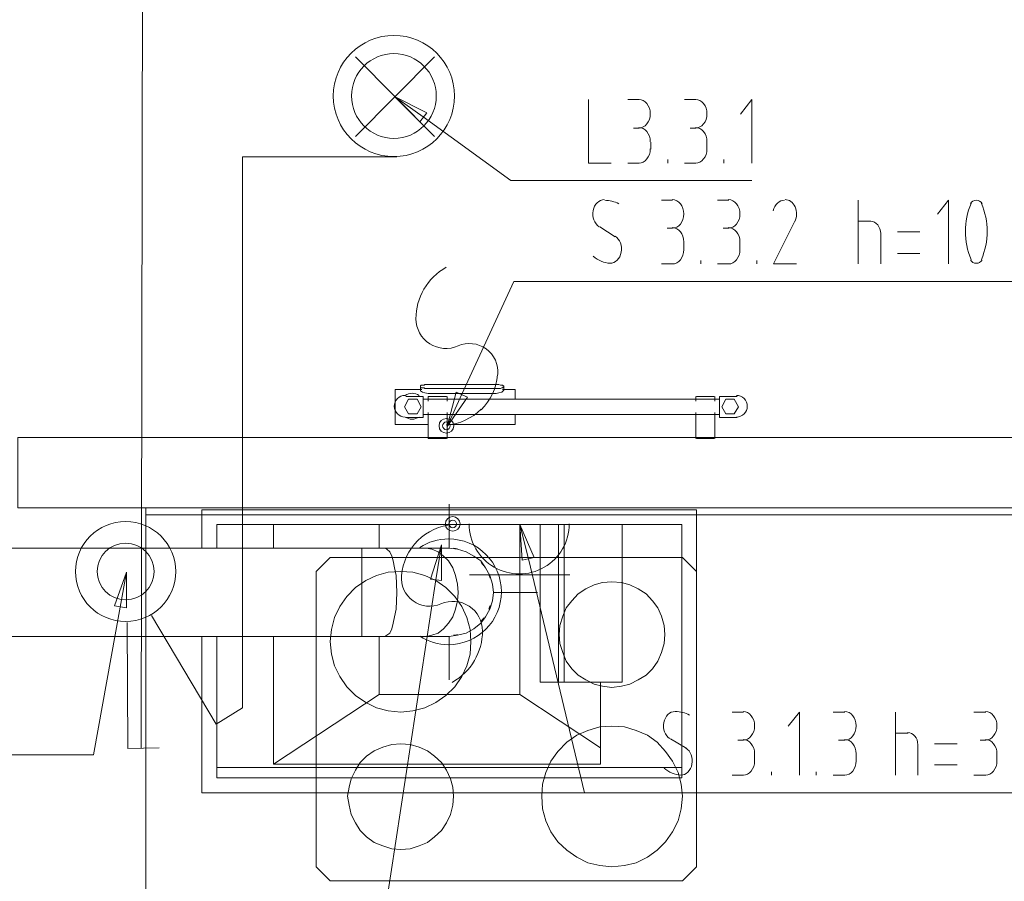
# Model space of a CAD drawing. Header units: millimetres. Extents: x 352 to 350573, y -22 to 37733.
# Tile 141 of 214: x 94933 to 97730, y 18199 to 20646. Entities that reach past the tile are written whole.
import ezdxf

# ---------------------------------------------------------------- set-up
doc = ezdxf.new("R2010")
doc.units = ezdxf.units.MM
for name, color, linetype in [('PDF _0', 1, 'Continuous'), ('PDF _PD-Socket', 1, 'Continuous'), ('PDF _PD-Socket Text', 1, 'Continuous'), ('PDF$_83$-$Floor$Plan$-$В_Этаж$02_Сводный$M-EQPM', 2, 'Continuous'), ('PDF$_83$-$Floor$Plan$-$В_Этаж$02_Сводный$M-HVAC-DUCT', 5, 'Continuous'), ('PDF$_83$-$Floor$Plan$-$В_Этаж$02_Сводный$M-HVAC-DUCT-CNTR', 5, 'Continuous')]:
    doc.layers.add(name, color=color, linetype=linetype)
for name, color, linetype, true_color in [('PDF _PD-Lighting', 7, 'Continuous', 0xb80000), ('PDF _PD-Lighting Text', 7, 'Continuous', 0xb80000), ('PDF _PD-Switches', 7, 'Continuous', 0x37dd00), ('PDF$_83$-$Floor$Plan$-$В_Этаж$02_Сводный$M-HVAC-DUCT-ANNO', 70, 'Continuous', 0x7fff00), ('PDF$_83$new_ifc_RVT-1-В_Этаж$02_Сводный$A-WALL', 7, 'Continuous', 0xdcdcdc), ('PDF$_83$new_ifc_RVT-1-В_Этаж$02_Сводный$I-FURN', 7, 'Continuous', 0xbababa)]:
    doc.layers.add(name, color=color, linetype=linetype, true_color=true_color)

msp = doc.modelspace()

# ---------------------------------------------------------------- linework, layer by layer
at = {"layer": 'PDF _0', "color": 12, "lineweight": 0, "true_color": 0xb80000}
msp.add_lwpolyline([(96079.8, 20370.2), (96328.4, 20189.2), (96529.3, 20189.2), (97012.7, 20189.2)], dxfattribs=at)
at = {"layer": 'PDF _0', "lineweight": 0}
for points in [[(96189.2, 19582.5), (96336.4, 19902.8), (96537.3, 19902.8), (98200.2, 19902.8)], [(96378.1, 19115.1), (96537.3, 18450.7), (96738.2, 18450.7), (98226.1, 18450.7)], [(96115.6, 19055.4), (95944.5, 17941.5), (95743.6, 17941.5), (94080.7, 17941.5)]]:
    msp.add_lwpolyline(points, dxfattribs=at)
at = {"layer": 'PDF _0', "color": 82, "lineweight": 0, "true_color": 0x37dd00}
msp.add_lwpolyline([(95218.5, 18977.8), (95142.9, 18558.1), (94944, 18558.1), (93350.6, 18558.1)], dxfattribs=at)
at = {"layer": 'PDF _PD-Lighting', "lineweight": 0}
for points in [[(95278.1, 18576), (95282.1, 20776), (98763.1, 20797.9), (98763.1, 21261.4)], [(95886.8, 20314.5), (96111.6, 20541.3)], [(95886.8, 20541.3), (96111.6, 20314.5)], [(95566.6, 18691.4), (95566.6, 20256.8), (96004.2, 20256.8)]]:
    msp.add_lwpolyline(points, dxfattribs=at)
for radius in [172.1, 120.3]:
    msp.add_circle((95996.2, 20429.7), radius, dxfattribs=at)
at = {"layer": 'PDF _PD-Lighting Text', "lineweight": 0}
msp.add_lwpolyline([(96069.8, 20356.3), (95998.2, 20427.9), (96089.7, 20382.2)], close=True, dxfattribs=at)
for points in [[(95998.2, 20427.9), (96079.8, 20370.2)], [(96549.2, 20420), (96549.2, 20238.9), (96612.9, 20238.9)], [(96660.6, 20420), (96692.4, 20420)], [(96821.7, 20420), (96853.5, 20420)], [(97012.7, 20238.9), (97012.7, 20420), (96980.9, 20378.2)], [(96692.4, 20338.4), (96676.5, 20338.4)], [(96853.5, 20338.4), (96837.6, 20338.4)], [(96726.2, 20298.6), (96726.2, 20278.7)], [(96885.4, 20298.6), (96885.4, 20278.7)], [(96774, 20238.9), (96774, 20248.9)], [(96933.1, 20238.9), (96933.1, 20248.9)], [(96692.4, 20238.9), (96660.6, 20238.9)], [(96853.5, 20238.9), (96821.7, 20238.9)]]:
    msp.add_lwpolyline(points, dxfattribs=at)
for points in [[(96724.3, 20379.2), (96724.3, 20401.7), (96709.6, 20420), (96691.4, 20420)], [(96885.4, 20379.2), (96885.4, 20401.7), (96870.7, 20420), (96852.6, 20420)], [(96691.4, 20338.4), (96709.6, 20338.4), (96724.3, 20356.7), (96724.3, 20379.2)], [(96852.6, 20338.4), (96870.7, 20338.4), (96885.4, 20356.7), (96885.4, 20379.2)], [(96724.3, 20299.6), (96724.3, 20322.1), (96709.6, 20340.4), (96691.4, 20340.4)], [(96885.4, 20299.6), (96885.4, 20322.1), (96870.7, 20340.4), (96852.6, 20340.4)], [(96691.4, 20238.9), (96709.6, 20238.9), (96724.3, 20257.2), (96724.3, 20279.7)], [(96852.6, 20238.9), (96870.7, 20238.9), (96885.4, 20257.2), (96885.4, 20279.7)]]:
    msp.add_open_spline(points, degree=3, dxfattribs=at)
at = {"layer": 'PDF _PD-Socket', "lineweight": 0}
for points in [[(96291.2, 19638.6, 0.571061), (96178.7, 19719.8, -0.540628), (96058.8, 19797, -0.133546), (96081.6, 19881, -0.131693), (96144.8, 19943)], [(96163.3, 19212.7, 0.175616), (96064.4, 19166.8, 0.175962), (96017.7, 19067.9, 0.571061), (96129.9, 18987.3, -0.540629), (96247.8, 18910, -0.133546), (96225, 18826, -0.131669), (96161.8, 18764.1)]]:
    msp.add_lwpolyline(points, format="xyb", dxfattribs=at)
for points in [[(96211, 19212.5), (96495.5, 19212.5)], [(96354.3, 19212.5), (96354.3, 18928.1)], [(96211, 19069.3), (96495.5, 19069.3)]]:
    msp.add_lwpolyline(points, dxfattribs=at)
for centre, radius in [((96145.4, 19492.8), 20.9), ((96145.4, 19492.8), 10.9), ((96163.3, 19214.3), 20.9), ((96163.3, 19214.3), 10.9)]:
    msp.add_circle(centre, radius, dxfattribs=at)
for centre, radius, start, end in [((96131.4, 19651.9), 160.1, 314.8405, 354.7648), ((96131.4, 19653.9), 160.1, 275.004, 314.8405), ((96352.2, 19214.3), 142.2, 179.9563, 359.9563)]:
    msp.add_arc(centre, radius, start, end, dxfattribs=at)
at = {"layer": 'PDF _PD-Socket Text', "lineweight": 0}
for points in [[(96756.1, 20133.5), (96787.9, 20133.5)], [(96915.2, 20133.5), (96947, 20133.5)], [(97315, 19952.5), (97315, 20133.5)], [(97571.6, 19952.5), (97571.6, 20133.5), (97539.8, 20093.7)], [(96581, 20057.9), (96624.8, 20030.1)], [(96787.9, 20053.9), (96772, 20053.9)], [(96947, 20053.9), (96931.1, 20053.9)], [(97134, 20071.9), (97074.3, 19952.5), (97140, 19952.5)], [(97315, 20073.8), (97350.8, 20073.8)], [(97378.7, 20038), (97378.7, 19952.5)], [(97490.1, 20044), (97426.4, 20044)], [(96819.7, 20014.2), (96819.7, 19992.3)], [(96978.9, 20014.2), (96978.9, 19992.3)], [(97426.4, 19982.3), (97490.1, 19982.3)], [(96787.9, 19952.5), (96756.1, 19952.5)], [(96867.5, 19952.5), (96867.5, 19962.4)], [(96947, 19952.5), (96915.2, 19952.5)], [(97026.6, 19952.5), (97026.6, 19962.4)], [(96147.4, 19491), (96189.2, 19582.5)], [(96354.3, 19212.5), (96378.1, 19115.1)], [(96131.5, 19154.8), (96115.6, 19055.4)], [(96957, 18679.4), (96988.8, 18679.4)], [(97147.9, 18500.4), (97147.9, 18679.4), (97116.1, 18639.7)], [(97243.4, 18679.4), (97277.2, 18679.4)], [(97420.5, 18500.4), (97420.5, 18679.4)], [(97643.2, 18679.4), (97677.1, 18679.4)], [(96781.9, 18603.8), (96827.7, 18576)], [(96988.8, 18599.9), (96972.9, 18599.9)], [(97277.2, 18599.9), (97259.3, 18599.9)], [(97420.5, 18619.8), (97456.3, 18619.8)], [(97677.1, 18599.9), (97661.1, 18599.9)], [(97484.1, 18585.9), (97484.1, 18500.4)], [(97595.5, 18589.9), (97531.9, 18589.9)], [(97020.6, 18560.1), (97020.6, 18540.2)], [(97309.1, 18560.1), (97309.1, 18540.2)], [(97708.9, 18560.1), (97708.9, 18540.2)], [(97531.9, 18530.2), (97595.5, 18530.2)], [(96988.8, 18500.4), (96957, 18500.4)], [(97068.4, 18500.4), (97068.4, 18510.4)], [(97195.7, 18500.4), (97195.7, 18510.4)], [(97277.2, 18500.4), (97243.4, 18500.4)], [(97677.1, 18500.4), (97643.2, 18500.4)]]:
    msp.add_lwpolyline(points, dxfattribs=at)
for points in [[(96205.1, 19574.6), (96147.4, 19491), (96173.3, 19588.5)], [(96360.2, 19111.1), (96354.3, 19212.5), (96394.1, 19119)], [(96099.7, 19057.4), (96131.5, 19154.8), (96131.5, 19053.4)]]:
    msp.add_lwpolyline(points, close=True, dxfattribs=at)
for centre, radius, start, end in [((96593.6, 20044), 89.5, 62.6323, 89.144), ((97090.6, 20094.8), 49.4, 334.041, 23.6614), ((97825.3, 20045), 205.9, 157.2403, 202.7597), ((97475.2, 20045), 205.9, 337.2403, 22.7597), ((96794.5, 18591.9), 89.5, 62.6323, 89.144)]:
    msp.add_arc(centre, radius, start, end, dxfattribs=at)
for points in [[(96593.8, 20135.5), (96578.7, 20135.4), (96565.5, 20122.5), (96562, 20104.1)], [(96819.7, 20094.7), (96819.7, 20117.2), (96805, 20135.5), (96786.9, 20135.5)], [(96978.9, 20094.7), (96978.9, 20117.2), (96964.2, 20135.5), (96946, 20135.5)], [(97105.5, 20133.5), (97090.7, 20133.7), (97077.6, 20121.5), (97073.6, 20103.8)], [(97135.8, 20114.6), (97130, 20127.6), (97119, 20135.6), (97107, 20135.5)], [(97650.2, 20133.5), (97643.6, 20133.5), (97637.4, 20129.8), (97633.4, 20123.4)], [(97667, 20123.4), (97663.1, 20129.8), (97656.8, 20133.5), (97650.2, 20133.5)], [(96562, 20104.1), (96558.5, 20085.8), (96565.6, 20066.9), (96579.1, 20058.4)], [(96786.9, 20053.9), (96805, 20053.9), (96819.7, 20072.2), (96819.7, 20094.7)], [(96946, 20053.9), (96964.2, 20053.9), (96978.9, 20072.2), (96978.9, 20094.7)], [(96819.7, 20015.2), (96819.7, 20037.7), (96805, 20055.9), (96786.9, 20055.9)], [(96978.9, 20015.2), (96978.9, 20037.7), (96964.2, 20055.9), (96946, 20055.9)], [(97378.7, 20039), (97378.7, 20058.3), (97365.8, 20073.8), (97349.8, 20073.8)], [(96641.8, 19985.9), (96645.3, 20004.2), (96638.2, 20023.1), (96624.7, 20031.6)], [(96562.5, 19974.7), (96576.6, 19962.4), (96593.1, 19955.5), (96610.2, 19954.6)], [(96610, 19954.5), (96625.2, 19954.6), (96638.3, 19967.5), (96641.8, 19985.9)], [(96786.9, 19952.5), (96805, 19952.5), (96819.7, 19970.8), (96819.7, 19993.3)], [(96946, 19952.5), (96964.2, 19952.5), (96978.9, 19970.8), (96978.9, 19993.3)], [(97633.4, 19964.6), (97637.4, 19958.2), (97643.6, 19954.5), (97650.2, 19954.5)], [(97650.2, 19954.5), (97656.8, 19954.5), (97663.1, 19958.2), (97667, 19964.6)], [(96794.7, 18681.4), (96779.6, 18681.3), (96766.4, 18668.4), (96762.9, 18650)], [(97020.6, 18640.6), (97020.6, 18663.2), (97005.9, 18681.4), (96987.8, 18681.4)], [(97309.1, 18640.6), (97309.1, 18663.2), (97294.4, 18681.4), (97276.2, 18681.4)], [(97708.9, 18640.6), (97708.9, 18663.2), (97694.2, 18681.4), (97676.1, 18681.4)], [(96762.9, 18650), (96759.4, 18631.7), (96766.5, 18612.8), (96780, 18604.3)], [(96987.8, 18599.9), (97005.9, 18599.9), (97020.6, 18618.1), (97020.6, 18640.6)], [(97276.2, 18599.9), (97294.4, 18599.9), (97309.1, 18618.1), (97309.1, 18640.6)], [(97676.1, 18599.9), (97694.2, 18599.9), (97708.9, 18618.1), (97708.9, 18640.6)], [(97020.6, 18561.1), (97020.6, 18583.6), (97005.9, 18601.9), (96987.8, 18601.9)], [(97309.1, 18561.1), (97309.1, 18583.6), (97294.4, 18601.9), (97276.2, 18601.9)], [(97484.1, 18586.9), (97484.1, 18606.2), (97471.2, 18621.8), (97455.3, 18621.8)], [(97708.9, 18561.1), (97708.9, 18583.6), (97694.2, 18601.9), (97676.1, 18601.9)], [(96842.7, 18531.8), (96846.2, 18550.1), (96839.1, 18569), (96825.6, 18577.6)], [(96987.8, 18500.4), (97005.9, 18500.4), (97020.6, 18518.7), (97020.6, 18541.2)], [(97276.2, 18500.4), (97294.4, 18500.4), (97309.1, 18518.7), (97309.1, 18541.2)], [(97676.1, 18500.4), (97694.2, 18500.4), (97708.9, 18518.7), (97708.9, 18541.2)], [(96763.4, 18520.6), (96777.5, 18508.3), (96794, 18501.4), (96811.1, 18500.5)], [(96810.9, 18500.4), (96826.1, 18500.5), (96839.2, 18513.5), (96842.7, 18531.8)]]:
    msp.add_open_spline(points, degree=3, dxfattribs=at)
at = {"layer": 'PDF _PD-Switches', "lineweight": 0}
msp.add_lwpolyline([(95202.5, 18981.8), (95236.4, 19077.3), (95236.4, 18975.8)], close=True, dxfattribs=at)
for points in [[(95236.4, 19077.3), (95218.5, 18977.8)], [(95238.3, 18934), (95240.3, 18576), (95329.8, 18578)], [(95308, 18953.9), (95491, 18645.6), (95566.6, 18691.4)]]:
    msp.add_lwpolyline(points, dxfattribs=at)
for radius in [142.2, 80.6]:
    msp.add_circle((95234.3, 19079), radius, dxfattribs=at)
at = {"layer": 'PDF$_83$-$Floor$Plan$-$В_Этаж$02_Сводный$M-EQPM', "lineweight": 0}
for points in [[(96286.6, 19610.4), (96093.7, 19610.4), (96089.7, 19610.4), (96083.7, 19610.4), (96081.8, 19608.4), (96077.8, 19608.4), (96073.8, 19608.4), (96071.8, 19606.4), (96071.8, 19604.4), (96071.8, 19602.4), (96073.8, 19600.4), (96077.8, 19600.4), (96081.8, 19600.4), (96083.7, 19598.4), (96089.7, 19598.4), (96093.7, 19598.4), (96286.6, 19598.4), (96290.6, 19598.4), (96294.6, 19598.4), (96298.6, 19598.4), (96302.5, 19600.4), (96304.5, 19600.4), (96306.5, 19602.4), (96308.5, 19602.4), (96308.5, 19604.4), (96308.5, 19606.4), (96306.5, 19606.4), (96304.5, 19608.4), (96302.5, 19608.4), (96298.6, 19608.4), (96294.6, 19610.4), (96290.6, 19610.4)], [(96061.9, 19526.8), (96073.8, 19546.7), (96061.9, 19568.6), (96038, 19568.6), (96026.1, 19546.7), (96038, 19526.8)], [(96939.1, 19526.8), (96963, 19526.8), (96974.9, 19546.7), (96963, 19568.6), (96939.1, 19568.6), (96927.1, 19546.7)]]:
    msp.add_lwpolyline(points, close=True, dxfattribs=at)
for points in [[(96071.8, 19604.4), (96071.8, 19594.5), (96071.8, 19592.5), (96077.8, 19588.5), (96083.7, 19586.5), (96093.7, 19584.5), (96286.6, 19584.5), (96294.6, 19586.5), (96302.5, 19588.5), (96306.5, 19592.5), (96308.5, 19594.5), (96308.5, 19604.4)], [(96075.8, 19596.4), (96000.2, 19596.4), (96000.2, 19497), (96093.7, 19497)], [(96030, 19516.9), (96079.8, 19516.9), (96079.8, 19576.5), (96030, 19576.5)], [(96093.7, 19568.6), (96093.7, 19576.5), (96093.7, 19562.6)], [(96093.7, 19576.5), (96095.7, 19576.5), (96097.7, 19576.5), (96101.6, 19576.5), (96105.6, 19576.5), (96109.6, 19576.5), (96115.6, 19576.5), (96119.5, 19576.5), (96125.5, 19576.5), (96131.5, 19576.5), (96135.5, 19576.5), (96139.4, 19576.5), (96143.4, 19576.5), (96145.4, 19576.5)], [(96093.7, 19576.5), (96093.7, 19576.5)], [(96145.4, 19576.5), (96145.4, 19576.5)], [(96147.4, 19562.6), (96147.4, 19576.5), (96147.4, 19568.6)], [(96340.3, 19568.6), (96340.3, 19596.4), (96304.5, 19596.4)], [(96853.5, 19568.6), (96853.5, 19576.5), (96853.5, 19562.6)], [(96855.5, 19576.5), (96857.5, 19576.5), (96861.5, 19576.5), (96865.5, 19576.5), (96869.5, 19576.5), (96875.4, 19576.5), (96881.4, 19576.5), (96885.4, 19576.5), (96891.3, 19576.5), (96895.3, 19576.5), (96899.3, 19576.5), (96903.3, 19576.5), (96905.3, 19576.5)], [(96855.5, 19576.5), (96855.5, 19576.5)], [(96905.3, 19576.5), (96905.3, 19576.5)], [(96907.3, 19562.6), (96907.3, 19576.5), (96907.3, 19568.6)], [(96970.9, 19576.5), (96921.2, 19576.5), (96921.2, 19516.9), (96970.9, 19516.9)], [(96921.2, 19568.6), (96079.8, 19568.6)], [(96079.8, 19524.8), (96921.2, 19524.8)], [(96093.7, 19530.8), (96093.7, 19457.2), (96093.7, 19524.8)], [(96145.4, 19497), (96340.3, 19497), (96340.3, 19524.8)], [(96147.4, 19524.8), (96147.4, 19457.2), (96147.4, 19530.8)], [(96853.5, 19530.8), (96853.5, 19457.2), (96853.5, 19524.8)], [(96907.3, 19524.8), (96907.3, 19457.2), (96907.3, 19530.8)], [(96145.4, 19457.2), (96143.4, 19457.2), (96139.4, 19457.2), (96135.5, 19457.2), (96131.5, 19457.2), (96125.5, 19457.2), (96119.5, 19457.2), (96115.6, 19457.2), (96109.6, 19457.2), (96105.6, 19457.2), (96101.6, 19457.2), (96097.7, 19457.2), (96095.7, 19457.2), (96093.7, 19457.2)], [(96093.7, 19457.2), (96093.7, 19457.2)], [(96145.4, 19457.2), (96145.4, 19457.2)], [(96905.3, 19457.2), (96903.3, 19457.2), (96899.3, 19457.2), (96895.3, 19457.2), (96891.3, 19457.2), (96885.4, 19457.2), (96881.4, 19457.2), (96875.4, 19457.2), (96869.5, 19457.2), (96865.5, 19457.2), (96861.5, 19457.2), (96857.5, 19457.2), (96855.5, 19457.2)], [(96855.5, 19457.2), (96855.5, 19457.2)], [(96905.3, 19457.2), (96905.3, 19457.2)]]:
    msp.add_lwpolyline(points, dxfattribs=at)
msp.add_lwpolyline([(96068, 19579.3, 0.297024), (96028, 19579.3, 1), (96028, 19517.7, 0.297024), (96068, 19517.7)], format="xyb", dxfattribs=at)
at = {"layer": 'PDF$_83$-$Floor$Plan$-$В_Этаж$02_Сводный$M-EQPM', "color": 5, "lineweight": 0}
for points in [[(95451.2, 18894.3), (95451.2, 18450.7), (96855.5, 18450.7), (96855.5, 19254.3), (95451.2, 19254.3), (95451.2, 19144.9)], [(95493, 18894.3), (95493, 18492.5), (96813.8, 18492.5), (96813.8, 19212.5), (95493, 19212.5), (95493, 19144.9)], [(95654.1, 19212.5), (95654.1, 19144.9)], [(96354.3, 19212.5), (96354.3, 18729.2), (95954.4, 18729.2), (95954.4, 18894.3)], [(95954.4, 19144.9), (95954.4, 19212.5)], [(96644.7, 19212.5), (96644.7, 18765), (96412, 18765), (96412, 19212.5)], [(96463.7, 18765), (96463.7, 19212.5)], [(96479.6, 18765), (96479.6, 19212.5)], [(95654.1, 18894.3), (95654.1, 18532.2), (96583, 18532.2), (96583, 18765)], [(95654.1, 18532.2), (95954.4, 18729.2)], [(96354.3, 18729.2), (96583, 18578)], [(95493, 18522.3), (96813.8, 18522.3)]]:
    msp.add_lwpolyline(points, dxfattribs=at)
msp.add_lwpolyline([(96069.7, 18895.3, 0.144639), (96151.3, 18871.2, 1), (96151.3, 19171.5, 0.144639), (96069.7, 19147.4)], format="xyb", dxfattribs=at)
at = {"layer": 'PDF$_83$-$Floor$Plan$-$В_Этаж$02_Сводный$M-EQPM', "lineweight": 0}
msp.add_arc((96968.9, 19548.5), 30.8, 270, 90, dxfattribs=at)
at = {"layer": 'PDF$_83$-$Floor$Plan$-$В_Этаж$02_Сводный$M-HVAC-DUCT', "lineweight": 0}
for points in [[(92155.1, 18894.3), (95904.7, 18894.3), (95904.7, 19144.9), (92155.1, 19144.9)], [(95904.7, 18894.3), (95970.4, 18894.3), (96087.7, 18894.3), (96153.4, 18894.3), (96177.2, 18898.2), (96201.1, 18904.2), (96223, 18916.1), (96242.9, 18932.1), (96256.8, 18950), (96268.7, 18971.8), (96276.7, 18995.7), (96278.7, 19019.6), (96276.7, 19043.5), (96268.7, 19067.3), (96256.8, 19089.2), (96242.9, 19109.1), (96223, 19123), (96201.1, 19135), (96177.2, 19142.9), (96153.4, 19144.9), (96087.7, 19144.9), (95970.4, 19144.9), (95904.7, 19144.9), (95904.7, 19019.6)]]:
    msp.add_lwpolyline(points, close=True, dxfattribs=at)
for points in [[(95970.4, 19144.9), (95976.3, 19142.9), (95984.3, 19135), (95990.3, 19123), (95994.2, 19109.1), (95998.2, 19089.2), (96002.2, 19067.3), (96004.2, 19019.6), (96002.2, 18971.8), (95998.2, 18950), (95994.2, 18932.1), (95990.3, 18916.1), (95984.3, 18904.2), (95976.3, 18898.2), (95970.4, 18894.3)], [(96087.7, 19144.9), (96103.6, 19142.9), (96121.5, 19135), (96137.4, 19123), (96151.4, 19109.1), (96163.3, 19089.2), (96171.3, 19067.3), (96177.2, 19043.5), (96179.2, 19019.6), (96177.2, 18995.7), (96171.3, 18971.8), (96163.3, 18950), (96151.4, 18932.1), (96137.4, 18916.1), (96121.5, 18904.2), (96103.6, 18898.2), (96087.7, 18894.3)]]:
    msp.add_lwpolyline(points, dxfattribs=at)
at = {"layer": 'PDF$_83$-$Floor$Plan$-$В_Этаж$02_Сводный$M-HVAC-DUCT-ANNO', "color": 5, "lineweight": 0}
for centre, start, end in [((96151.3, 19021.4), 77.9754, 83.3533), ((96151.3, 19021.4), 36.6449, 42.0228), ((96151.3, 19021.4), 17.9789, 23.3571), ((96151.3, 19021.3), 336.6429, 342.0211), ((96151.3, 19021.3), 317.9772, 323.3551), ((96151.3, 19021.3), 276.6467, 282.0246)]:
    msp.add_arc(centre, 124.3, start, end, dxfattribs=at)
at = {"layer": 'PDF$_83$-$Floor$Plan$-$В_Этаж$02_Сводный$M-HVAC-DUCT-CNTR', "lineweight": 0}
for points in [[(96153.4, 19144.9), (96153.4, 19270.2)], [(96278.7, 19019.6), (96404, 19019.6)], [(96153.4, 18770.9), (96153.4, 18894.3)]]:
    msp.add_lwpolyline(points, dxfattribs=at)
at = {"layer": 'PDF$_83$new_ifc_RVT-1-В_Этаж$02_Сводный$A-WALL', "lineweight": 0}
msp.add_lwpolyline([(97983.4, 19459.2), (94928, 19459.2), (94928, 19260.3), (99576.7, 19260.3), (99576.7, 19457.2), (99576.7, 14460.4), (99775.6, 14460.4), (99775.6, 22059), (99576.7, 22059), (99576.7, 19536.8)], dxfattribs=at)
at = {"layer": 'PDF$_83$new_ifc_RVT-1-В_Этаж$02_Сводный$I-FURN', "color": 133, "lineweight": 0, "true_color": 0x6edddd}
msp.add_lwpolyline([(95292.1, 19260.3), (95292.1, 19240.4), (99556.8, 19240.4), (99556.8, 14460.4), (99576.7, 14460.4), (99576.7, 19260.3)], close=True, dxfattribs=at)
at = {"layer": 'PDF$_83$new_ifc_RVT-1-В_Этаж$02_Сводный$I-FURN', "lineweight": 0}
msp.add_lwpolyline([(99176.9, 14460.4), (98377.2, 14460.4), (98377.2, 15580.3), (98377.2, 17579.4), (98377.2, 18060.8), (95292.1, 18060.8), (95292.1, 19240.4)], dxfattribs=at)
for points in [[(95775.4, 19079.3), (95815.2, 19119), (96815.8, 19119), (96855.5, 19079.3), (96855.5, 18239.8), (96815.8, 18200), (95815.2, 18200), (95775.4, 18239.8)], [(95775.4, 18239.8), (95815.2, 18200), (96815.8, 18200), (96855.5, 18239.8), (96855.5, 19079.3), (96815.8, 19119), (95815.2, 19119), (95775.4, 19079.3)], [(95815.2, 18880.3), (95819.2, 18844.5), (95827.1, 18810.7), (95843.1, 18780.9), (95862.9, 18751), (95886.8, 18727.2), (95916.7, 18707.3), (95946.5, 18691.4), (95980.3, 18683.4), (96016.1, 18679.4), (96049.9, 18683.4), (96083.7, 18691.4), (96115.6, 18707.3), (96143.4, 18727.2), (96169.3, 18751), (96189.2, 18780.9), (96203.1, 18810.7), (96213, 18844.5), (96215, 18880.3), (96213, 18914.2), (96203.1, 18948), (96189.2, 18979.8), (96169.3, 19007.6), (96143.4, 19033.5), (96115.6, 19053.4), (96083.7, 19067.3), (96049.9, 19077.3), (96016.1, 19079.3), (95980.3, 19077.3), (95946.5, 19067.3), (95916.7, 19053.4), (95886.8, 19033.5), (95862.9, 19007.6), (95843.1, 18979.8), (95827.1, 18948), (95819.2, 18914.2)], [(96465.7, 18900.2), (96467.6, 18874.4), (96475.6, 18848.5), (96485.6, 18824.6), (96501.5, 18802.8), (96519.4, 18784.9), (96541.2, 18770.9), (96565.1, 18759), (96589, 18753), (96614.8, 18749.1), (96642.7, 18753), (96666.6, 18759), (96690.4, 18770.9), (96712.3, 18784.9), (96730.2, 18802.8), (96746.1, 18824.6), (96756.1, 18848.5), (96764, 18874.4), (96766, 18900.2), (96764, 18926.1), (96756.1, 18952), (96746.1, 18975.8), (96730.2, 18995.7), (96712.3, 19015.6), (96690.4, 19029.5), (96666.6, 19041.5), (96642.7, 19047.4), (96614.8, 19049.4), (96589, 19047.4), (96565.1, 19041.5), (96541.2, 19029.5), (96519.4, 19015.6), (96501.5, 18995.7), (96485.6, 18975.8), (96475.6, 18952), (96467.6, 18926.1)], [(96415.9, 18440.7), (96417.9, 18404.9), (96427.9, 18371.1), (96441.8, 18339.3), (96461.7, 18311.4), (96487.5, 18287.6), (96515.4, 18267.7), (96547.2, 18251.8), (96581, 18243.8), (96614.8, 18239.8), (96650.7, 18243.8), (96684.5, 18251.8), (96716.3, 18267.7), (96744.1, 18287.6), (96768, 18311.4), (96787.9, 18339.3), (96803.8, 18371.1), (96811.8, 18404.9), (96815.8, 18440.7), (96811.8, 18474.6), (96803.8, 18508.4), (96787.9, 18540.2), (96768, 18568), (96744.1, 18593.9), (96716.3, 18613.8), (96684.5, 18627.7), (96650.7, 18637.7), (96614.8, 18639.7), (96581, 18637.7), (96547.2, 18627.7), (96515.4, 18613.8), (96487.5, 18593.9), (96461.7, 18568), (96441.8, 18540.2), (96427.9, 18508.4), (96417.9, 18474.6)], [(95864.9, 18440.7), (95868.9, 18414.9), (95874.9, 18389), (95886.8, 18365.1), (95900.7, 18343.3), (95918.6, 18325.4), (95940.5, 18309.5), (95964.4, 18299.5), (95990.3, 18291.5), (96016.1, 18289.6), (96042, 18291.5), (96067.8, 18299.5), (96091.7, 18309.5), (96111.6, 18325.4), (96131.5, 18343.3), (96145.4, 18365.1), (96157.3, 18389), (96163.3, 18414.9), (96165.3, 18440.7), (96163.3, 18466.6), (96157.3, 18490.5), (96145.4, 18514.3), (96131.5, 18536.2), (96111.6, 18554.1), (96091.7, 18570), (96067.8, 18580), (96042, 18587.9), (96016.1, 18589.9), (95990.3, 18587.9), (95964.4, 18580), (95940.5, 18570), (95918.6, 18554.1), (95900.7, 18536.2), (95886.8, 18514.3), (95874.9, 18490.5), (95868.9, 18466.6)]]:
    msp.add_lwpolyline(points, close=True, dxfattribs=at)

doc.saveas('drawing.dxf')
